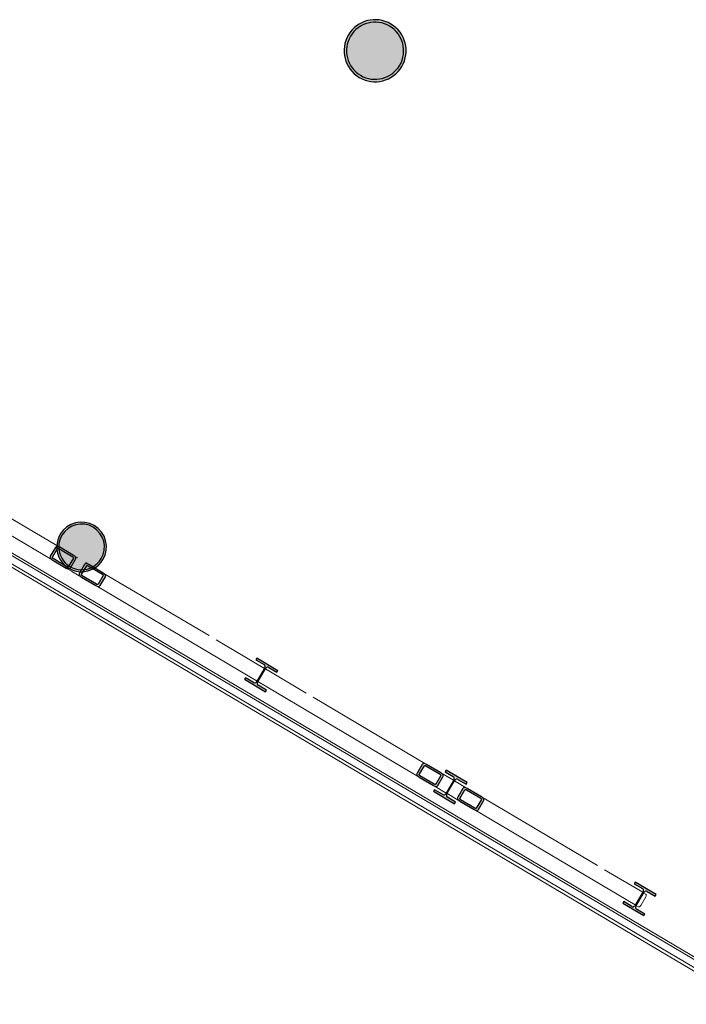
# Model space of a CAD drawing. Header units: metres. Extents: x 90929.1 to 91021.7, y 464820.1 to 464912.3.
# Tile 3 of 63: x 90940.1 to 90945.5, y 464824.6 to 464832.7. Entities that reach past the tile are written whole.
import ezdxf

# ---------------------------------------------------------------- set-up
doc = ezdxf.new("R2010")
doc.units = ezdxf.units.M
for name, color, linetype, lineweight in [('A-FLOR', 192, 'Continuous', 9), ('A-WALL', 113, 'Continuous', 9), ('S-BEAM', 12, 'Continuous', 9), ('S-COLS', 52, 'Continuous', 9)]:
    doc.layers.add(name, color=color, linetype=linetype, lineweight=lineweight)

# ---------------------------------------------------------------- blocks, each defined once
blk = doc.blocks.new('Basic Wall _ 21_kantplank - ___-10286590-Situatie Nieuw')
at = {"layer": 'A-WALL'}
for p, q in [((97530.2, 24752.3), (97530.2, 12018.8)), ((97555.2, 24765.9), (97555.2, 16651.5))]:
    blk.add_line(p, q, dxfattribs=at)
blk = doc.blocks.new('NLRS_28_SF_LIB_balk koker_generiek_ISR - K120x120x12_5-2048253-Situatie Nieuw')
at = {"layer": 'S-BEAM', "lineweight": 18}
h = blk.add_hatch(color=256, dxfattribs=at)
h.paths.add_polyline_path([(-33722.1, -93142.1), (-33715.9, -93131.2), (-33835.1, -93065.9), (-33839.2, -93072.8), (-33736.7, -93133.5)], flags=0)
h.paths.add_polyline_path([(-33685.9, -93141.7), (-33643.9, -93070.7), (-33661.7, -93060.2), (-33703.7, -93131.2)], flags=0)
h.paths.add_polyline_path([(-33838.5, -93051.5), (-33814.2, -93006), (-33839.2, -93012.1), (-33852.4, -93043.3), (-33839.2, -93051.1)], flags=0)
h.paths.add_polyline_path([(-33667.3, -93049.6), (-33665.7, -93036.1), (-33759.9, -92986.7), (-33765.8, -92991.4), (-33703.7, -93028.1)], flags=0)
for p, q in [((-35443.4, -91984.2), (-35449.6, -91980.5)), ((-35045.9, -92219.4), (-35431.7, -91991.1)), ((-35510.7, -92083.8), (-35504.5, -92087.4)), ((-35492.4, -92094.6), (-34078.5, -92931.2)), ((-34041.3, -92813.8), (-34987.9, -92253.7)), ((-33919, -93025.6), (-33839.2, -93072.8)), ((-33778.1, -92969.6), (-33805.2, -92953.5))]:
    blk.add_line(p, q, dxfattribs=at)
at = {"layer": 'S-BEAM', "lineweight": 25}
for p, q in [((-33814.2, -92970), (-33856.3, -93041)), ((-33838.5, -93051.5), (-33796.5, -92980.5)), ((-33784.4, -92980.3), (-33667.3, -93049.6)), ((-33661, -93038.9), (-33778.1, -92969.6)), ((-33839.2, -93072.8), (-33722.1, -93142.1)), ((-33715.7, -93131.4), (-33832.8, -93062.1)), ((-33661.7, -93060.2), (-33703.7, -93131.2)), ((-33685.9, -93141.7), (-33643.9, -93070.7))]:
    blk.add_line(p, q, dxfattribs=at)
at = {"layer": 'S-BEAM', "lineweight": 25, "flags": 128}
for points in [[(-33778.1, -92969.6), (-33783.5, -92966.8), (-33789, -92964.8), (-33794.5, -92963.5), (-33799.7, -92963.2), (-33804.5, -92963.6), (-33808.6, -92965), (-33811.9, -92967.1), (-33814.2, -92970)], [(-33796.5, -92980.5), (-33795.7, -92979.5), (-33794.6, -92978.8), (-33793.2, -92978.4), (-33791.7, -92978.2), (-33789.9, -92978.3), (-33788.1, -92978.7), (-33786.2, -92979.4), (-33784.4, -92980.3)], [(-33856.3, -93041), (-33857.6, -93044.4), (-33857.9, -93048.3), (-33857.1, -93052.6), (-33855.2, -93057), (-33852.4, -93061.4), (-33848.6, -93065.6), (-33844.2, -93069.5), (-33839.2, -93072.8)], [(-33832.8, -93062.1), (-33834.5, -93061), (-33836, -93059.7), (-33837.2, -93058.3), (-33838.2, -93056.8), (-33838.8, -93055.3), (-33839.1, -93053.9), (-33839, -93052.6), (-33838.5, -93051.5)], [(-33667.3, -93049.6), (-33665.7, -93050.7), (-33664.2, -93052), (-33663, -93053.4), (-33662, -93054.9), (-33661.4, -93056.4), (-33661.1, -93057.8), (-33661.2, -93059.1), (-33661.7, -93060.2)], [(-33643.9, -93070.7), (-33642.6, -93067.3), (-33642.3, -93063.4), (-33643.1, -93059.1), (-33645, -93054.7), (-33647.8, -93050.3), (-33651.5, -93046.1), (-33656, -93042.2), (-33661, -93038.9)], [(-33722.1, -93142.1), (-33716.7, -93144.9), (-33711.2, -93146.9), (-33705.7, -93148.2), (-33700.5, -93148.5), (-33695.7, -93148.1), (-33691.6, -93146.7), (-33688.3, -93144.6), (-33685.9, -93141.7)], [(-33703.7, -93131.2), (-33704.5, -93132.2), (-33705.6, -93132.9), (-33706.9, -93133.4), (-33708.5, -93133.5), (-33710.3, -93133.4), (-33712.1, -93133), (-33713.9, -93132.3), (-33715.7, -93131.4)]]:
    blk.add_lwpolyline(points, dxfattribs=at)
blk = doc.blocks.new('NLRS_28_SF_LIB_balk koker_generiek_ISR - K120x120x12_5-V43-Situatie Nieuw')
at = {"layer": 'S-BEAM', "lineweight": 18}
h = blk.add_hatch(color=256, dxfattribs=at)
h.paths.add_polyline_path([(-33965.3, -92998.2), (-33959, -92987.5), (-34074.4, -92924.4), (-34073.7, -92934.1), (-33980.3, -92989.3)], flags=0)
h.paths.add_polyline_path([(-33930, -92997.3), (-33923.7, -92986.6), (-33944.2, -92982.2), (-33943.5, -92989.3), (-33932.4, -92995.9)], flags=0)
h.paths.add_polyline_path([(-34077.5, -92910), (-34037.1, -92838.1), (-34052.7, -92828.9), (-34094.7, -92899.9), (-34078, -92909.8)], flags=0)
h.paths.add_polyline_path([(-34016.9, -92842.8), (-34019.1, -92830.8), (-34022.4, -92839.6), (-34017.4, -92842.5)], flags=0)
at = {"layer": 'S-BEAM', "lineweight": 25}
for p, q in [((-34052.7, -92828.9), (-34094.7, -92899.9)), ((-34077.5, -92910), (-34035.5, -92839)), ((-34023.8, -92838.7), (-33910.6, -92905.7)), ((-33904.2, -92894.9), (-34017.4, -92828)), ((-34078.5, -92931.2), (-33965.3, -92998.2)), ((-33959, -92987.5), (-34072.1, -92920.5)), ((-33905.2, -92916.2), (-33947.2, -92987.2)), ((-33930, -92997.3), (-33888, -92926.3))]:
    blk.add_line(p, q, dxfattribs=at)
at = {"layer": 'S-BEAM', "lineweight": 18}
for p, q in [((-33869.4, -92915.5), (-33904.2, -92894.9)), ((-33965.3, -92998.2), (-33888.6, -93043.6)), ((-32794.5, -93551.6), (-33661, -93038.9)), ((-33722.1, -93142.1), (-32401.5, -93923.6)), ((-32340.8, -93820), (-32736.5, -93585.9)), ((-32320.9, -93831.8), (-32333.4, -93824.4)), ((-32394.1, -93927.9), (-32382, -93935.1))]:
    blk.add_line(p, q, dxfattribs=at)
at = {"layer": 'S-BEAM', "lineweight": 25, "flags": 128}
for points in [[(-34017.4, -92828), (-34022.6, -92825.3), (-34028, -92823.4), (-34033.3, -92822.2), (-34038.4, -92821.9), (-34043, -92822.5), (-34047, -92823.9), (-34050.3, -92826), (-34052.7, -92828.9)], [(-34035.5, -92839), (-34034.7, -92838.1), (-34033.6, -92837.4), (-34032.3, -92836.9), (-34030.7, -92836.7), (-34029.1, -92836.8), (-34027.3, -92837.2), (-34025.5, -92837.8), (-34023.8, -92838.7)], [(-34094.7, -92899.9), (-34096, -92903.3), (-34096.4, -92907.2), (-34095.6, -92911.4), (-34093.9, -92915.8), (-34091.2, -92920.1), (-34087.6, -92924.2), (-34083.3, -92928), (-34078.5, -92931.2)], [(-34072.1, -92920.5), (-34073.7, -92919.4), (-34075.2, -92918.1), (-34076.4, -92916.8), (-34077.3, -92915.3), (-34077.8, -92913.9), (-34078.1, -92912.5), (-34078, -92911.2), (-34077.5, -92910)], [(-33910.6, -92905.7), (-33909, -92906.8), (-33907.5, -92908), (-33906.3, -92909.4), (-33905.4, -92910.9), (-33904.9, -92912.3), (-33904.6, -92913.7), (-33904.7, -92915), (-33905.2, -92916.2)], [(-33888, -92926.3), (-33886.7, -92922.9), (-33886.3, -92919), (-33887.1, -92914.8), (-33888.8, -92910.4), (-33891.5, -92906.1), (-33895.1, -92902), (-33899.4, -92898.2), (-33904.2, -92894.9)], [(-33965.3, -92998.2), (-33960.1, -93000.9), (-33954.7, -93002.8), (-33949.4, -93004), (-33944.3, -93004.3), (-33939.7, -93003.7), (-33935.7, -93002.3), (-33932.4, -93000.2), (-33930, -92997.3)], [(-33947.2, -92987.2), (-33948, -92988.1), (-33949.1, -92988.8), (-33950.4, -92989.3), (-33952, -92989.5), (-33953.7, -92989.4), (-33955.4, -92989), (-33957.2, -92988.3), (-33959, -92987.5)]]:
    blk.add_lwpolyline(points, dxfattribs=at)
blk = doc.blocks.new('NLRS_28_SF_LIB_balk koker_generiek_ISR - K120x120x12_5-V44-Situatie Nieuw')
at = {"layer": 'S-BEAM', "lineweight": 18}
h = blk.add_hatch(color=256, dxfattribs=at)
h.paths.add_polyline_path([(-30623.8, -94975.4), (-30617.7, -94964.5), (-30736.9, -94899.2), (-30740.9, -94906.1), (-30638.4, -94966.8)], flags=0)
h.paths.add_polyline_path([(-30587.7, -94975), (-30545.7, -94904), (-30563.4, -94893.5), (-30603.8, -94965.5)], flags=0)
h.paths.add_polyline_path([(-30740.3, -94884.7), (-30702.8, -94811), (-30717, -94805), (-30754.1, -94876.5), (-30740.9, -94884.3)], flags=0)
h.paths.add_polyline_path([(-30569.1, -94882.9), (-30567.4, -94869.3), (-30682.6, -94807.6), (-30686.2, -94813.6), (-30605.4, -94861.4)], flags=0)
for p, q in [((-32345.2, -93817.4), (-32351.4, -93813.8)), ((-31999.3, -94022.1), (-32333.4, -93824.4)), ((-32412.5, -93917.1), (-32406.3, -93920.7)), ((-32394.1, -93927.9), (-31073.9, -94709.1)), ((-31012.8, -94605.8), (-31941.3, -94056.4)), ((-30797, -94733.5), (-30803.3, -94729.8)), ((-30679.8, -94802.8), (-30784.3, -94741)), ((-30864.4, -94833.1), (-30858.2, -94836.8)), ((-30844, -94845.1), (-30740.9, -94906.1))]:
    blk.add_line(p, q, dxfattribs=at)
at = {"layer": 'S-BEAM', "lineweight": 25}
for p, q in [((-30562.7, -94872.1), (-30679.8, -94802.8)), ((-30716, -94803.2), (-30758, -94874.2)), ((-30740.3, -94884.7), (-30698.3, -94813.7)), ((-30686.2, -94813.6), (-30569.1, -94882.9)), ((-30740.9, -94906.1), (-30623.8, -94975.4)), ((-30617.5, -94964.6), (-30734.6, -94895.4)), ((-30563.4, -94893.5), (-30605.4, -94964.5)), ((-30587.7, -94975), (-30545.7, -94904))]:
    blk.add_line(p, q, dxfattribs=at)
at = {"layer": 'S-BEAM', "lineweight": 25, "flags": 128}
for points in [[(-30679.8, -94802.8), (-30685.2, -94800.1), (-30690.7, -94798), (-30696.2, -94796.8), (-30701.4, -94796.4), (-30706.2, -94796.9), (-30710.3, -94798.3), (-30713.6, -94800.4), (-30716, -94803.2)], [(-30758, -94874.2), (-30759.4, -94877.7), (-30759.6, -94881.6), (-30758.8, -94885.8), (-30757, -94890.3), (-30754.1, -94894.6), (-30750.4, -94898.9), (-30746, -94902.7), (-30740.9, -94906.1)], [(-30698.3, -94813.7), (-30697.5, -94812.8), (-30696.4, -94812.1), (-30695, -94811.6), (-30693.4, -94811.5), (-30691.7, -94811.6), (-30689.8, -94812), (-30688, -94812.7), (-30686.2, -94813.6)], [(-30569.1, -94882.9), (-30567.4, -94884), (-30565.9, -94885.3), (-30564.7, -94886.7), (-30563.8, -94888.2), (-30563.1, -94889.6), (-30562.9, -94891.1), (-30563, -94892.4), (-30563.4, -94893.5)], [(-30545.7, -94904), (-30544.3, -94900.6), (-30544, -94896.6), (-30544.9, -94892.4), (-30546.7, -94888), (-30549.6, -94883.6), (-30553.3, -94879.4), (-30557.7, -94875.5), (-30562.7, -94872.1)], [(-30734.6, -94895.4), (-30736.2, -94894.2), (-30737.7, -94892.9), (-30739, -94891.5), (-30739.9, -94890.1), (-30740.5, -94888.6), (-30740.8, -94887.2), (-30740.7, -94885.9), (-30740.3, -94884.7)], [(-30623.8, -94975.4), (-30618.5, -94978.2), (-30612.9, -94980.2), (-30607.5, -94981.4), (-30602.2, -94981.8), (-30597.5, -94981.3), (-30593.4, -94980), (-30590.1, -94977.9), (-30587.7, -94975)], [(-30605.4, -94964.5), (-30606.2, -94965.5), (-30607.3, -94966.2), (-30608.7, -94966.6), (-30610.3, -94966.8), (-30612, -94966.7), (-30613.8, -94966.2), (-30615.7, -94965.6), (-30617.5, -94964.6)]]:
    blk.add_lwpolyline(points, dxfattribs=at)
blk = doc.blocks.new('NLRS_28_SF_LIB_balk koker_generiek_ISR - K120x120x12_5-2048310-Situatie Nieuw')
at = {"layer": 'S-BEAM', "lineweight": 18}
h = blk.add_hatch(color=256, dxfattribs=at)
h.paths.add_polyline_path([(-30956.8, -94778.4), (-30950.4, -94767.6), (-31069.9, -94702.4), (-31069.2, -94711.9), (-30966.4, -94772.7)], flags=0)
h.paths.add_polyline_path([(-30920.6, -94778), (-30882.5, -94704.7), (-30898.9, -94700.8), (-30933.8, -94770.2), (-30921.3, -94777.6)], flags=0)
h.paths.add_polyline_path([(-31073.2, -94687.7), (-31032.8, -94615.8), (-31049, -94606.2), (-31091, -94677.2), (-31073.7, -94687.4)], flags=0)
h.paths.add_polyline_path([(-30902.1, -94685.9), (-30895.7, -94675.1), (-31015.6, -94610.5), (-31018.9, -94616.7), (-30915.7, -94677.8)], flags=0)
at = {"layer": 'S-BEAM', "lineweight": 25}
for p, q in [((-31049, -94606.2), (-31091, -94677.2)), ((-31073.2, -94687.7), (-31031.2, -94616.7)), ((-31019.2, -94616.6), (-30902.1, -94685.9)), ((-30895.7, -94675.1), (-31012.8, -94605.8)), ((-31073.9, -94709.1), (-30956.8, -94778.4)), ((-30950.4, -94767.6), (-31067.5, -94698.3)), ((-30896.4, -94696.5), (-30938.4, -94767.5)), ((-30920.6, -94778), (-30878.6, -94707))]:
    blk.add_line(p, q, dxfattribs=at)
at = {"layer": 'S-BEAM', "lineweight": 18}
for p, q in [((-30792.6, -94736.1), (-30895.7, -94675.1)), ((-30956.8, -94778.4), (-30852.3, -94840.2)), ((-30772.3, -94748.1), (-30778.5, -94744.5)), ((-30839.6, -94847.7), (-30833.4, -94851.4)), ((-29613.6, -95433.7), (-30562.7, -94872.1)), ((-30623.8, -94975.4), (-29303.2, -95756.8)), ((-29242.5, -95653.3), (-29555.6, -95468.1)), ((-29217.1, -95668.3), (-29235.2, -95657.7)), ((-29295.9, -95761.2), (-29278.2, -95771.6)), ((-29216.9, -95690.3), (-29258.9, -95761.3))]:
    blk.add_line(p, q, dxfattribs=at)
at = {"layer": 'S-BEAM', "lineweight": 25, "flags": 128}
for points in [[(-31012.8, -94605.8), (-31018.2, -94603.1), (-31023.7, -94601), (-31029.2, -94599.8), (-31034.4, -94599.4), (-31039.2, -94599.9), (-31043.3, -94601.2), (-31046.6, -94603.4), (-31049, -94606.2)], [(-31031.2, -94616.7), (-31030.4, -94615.8), (-31029.3, -94615.1), (-31028, -94614.6), (-31026.4, -94614.4), (-31024.6, -94614.6), (-31022.8, -94615), (-31021, -94615.7), (-31019.2, -94616.6)], [(-31091, -94677.2), (-31092.3, -94680.7), (-31092.6, -94684.6), (-31091.8, -94688.8), (-31089.9, -94693.2), (-31087.1, -94697.6), (-31083.4, -94701.8), (-31078.9, -94705.7), (-31073.9, -94709.1)], [(-31067.5, -94698.3), (-31069.2, -94697.2), (-31070.7, -94695.9), (-31071.9, -94694.5), (-31072.9, -94693.1), (-31073.5, -94691.6), (-31073.8, -94690.2), (-31073.7, -94688.9), (-31073.2, -94687.7)], [(-30902.1, -94685.9), (-30900.4, -94687), (-30898.9, -94688.3), (-30897.7, -94689.7), (-30896.7, -94691.2), (-30896.1, -94692.6), (-30895.8, -94694), (-30895.9, -94695.3), (-30896.4, -94696.5)], [(-30878.6, -94707), (-30877.3, -94703.5), (-30877, -94699.6), (-30877.8, -94695.4), (-30879.7, -94691), (-30882.5, -94686.6), (-30886.2, -94682.4), (-30890.7, -94678.5), (-30895.7, -94675.1)], [(-30956.8, -94778.4), (-30951.4, -94781.1), (-30945.9, -94783.2), (-30940.4, -94784.4), (-30935.2, -94784.8), (-30930.4, -94784.3), (-30926.3, -94783), (-30923, -94780.8), (-30920.6, -94778)], [(-30938.4, -94767.5), (-30939.2, -94768.4), (-30940.3, -94769.2), (-30941.7, -94769.6), (-30943.2, -94769.8), (-30945, -94769.6), (-30946.8, -94769.2), (-30948.7, -94768.5), (-30950.4, -94767.6)]]:
    blk.add_lwpolyline(points, dxfattribs=at)
at = {"layer": 'S-BEAM', "lineweight": 18}
for centre, start_param, end_param in [((-29226.7, -95684.5), 4.712389, 6.283185), ((-29268.7, -95755.5), 3.141593, 4.712389)]:
    blk.add_ellipse(centre, major_axis=(9.5, 16.1), ratio=0.606343, start_param=start_param, end_param=end_param, dxfattribs=at)

msp = doc.modelspace()

# ---------------------------------------------------------------- hatches: boundary and pattern name
at = {"layer": 'S-COLS', "lineweight": 5}
h = msp.add_hatch(color=256, dxfattribs=at)
h.paths.add_polyline_path([(90942.9966, 464832.1555), (90943.0733, 464832.1766), (90943.1025, 464832.1907), (90943.1426, 464832.2199), (90943.1767, 464832.2569), (90943.2059, 464832.3092), (90943.2236, 464832.378), (90943.2253, 464832.4211), (90943.2218, 464832.4585), (90943.2059, 464832.5092), (90943.1799, 464832.5555), (90943.1253, 464832.6098), (90943.0919, 464832.6316), (90943.0358, 464832.6531), (90942.978, 464832.6609), (90942.9404, 464832.6595), (90942.8723, 464832.6401), (90942.843, 464832.6261), (90942.7886, 464832.5813), (90942.7689, 464832.5599), (90942.7396, 464832.5076), (90942.722, 464832.4388), (90942.7209, 464832.3884), (90942.7238, 464832.3582), (90942.7396, 464832.3076), (90942.7657, 464832.2613), (90942.8214, 464832.2061), (90942.8536, 464832.1851), (90942.9116, 464832.1632), (90942.9528, 464832.156), (90942.9897, 464832.1556)], flags=0)
h.paths.add_polyline_path([(90942.9528, 464832.1752), (90942.8917, 464832.1899), (90942.8345, 464832.2214), (90942.8118, 464832.2386), (90942.778, 464832.2786), (90942.7541, 464832.3252), (90942.7407, 464832.3884), (90942.7419, 464832.4395), (90942.7499, 464832.4797), (90942.7714, 464832.5275), (90942.8048, 464832.571), (90942.8559, 464832.6098), (90942.8896, 464832.6271), (90942.9404, 464832.6401), (90943.002, 464832.6397), (90943.0538, 464832.6269), (90943.1121, 464832.5946), (90943.1338, 464832.5782), (90943.1675, 464832.5381), (90943.1915, 464832.4915), (90943.2049, 464832.4284), (90943.2037, 464832.3773), (90943.1956, 464832.337), (90943.1742, 464832.2892), (90943.1407, 464832.2458), (90943.0896, 464832.207), (90943.0358, 464832.1845), (90943.0052, 464832.1766)], flags=0)
msp.add_hatch(color=256, dxfattribs=at).paths.add_polyline_path([(90942.9528, 464832.1752), (90943.0052, 464832.1766), (90943.0559, 464832.1896), (90943.1025, 464832.2136), (90943.1426, 464832.2474), (90943.1742, 464832.2892), (90943.1956, 464832.337), (90943.2059, 464832.3884), (90943.2, 464832.4585), (90943.1915, 464832.4915), (90943.1675, 464832.5381), (90943.1338, 464832.5782), (90943.0919, 464832.6098), (90943.0358, 464832.6329), (90942.9928, 464832.6415), (90942.9404, 464832.6401), (90942.8896, 464832.6271), (90942.8329, 464832.5946), (90942.803, 464832.5694), (90942.7714, 464832.5275), (90942.7499, 464832.4797), (90942.7396, 464832.4284), (90942.7456, 464832.3582), (90942.7541, 464832.3252), (90942.778, 464832.2786), (90942.8118, 464832.2386), (90942.8536, 464832.207), (90942.9014, 464832.1855), (90942.9458, 464832.1766)], flags=0)
h = msp.add_hatch(color=256, dxfattribs=at)
h.paths.add_polyline_path([(90940.5829, 464828.1428), (90940.6523, 464828.1619), (90940.6576, 464828.1702), (90940.6408, 464828.1741), (90940.6108, 464828.1644), (90940.5931, 464828.1606), (90940.5826, 464828.1429)], flags=0)
h.paths.add_polyline_path([(90940.5593, 464828.144), (90940.5625, 464828.1598), (90940.5192, 464828.1664), (90940.4631, 464828.1889), (90940.4601, 464828.1939), (90940.4378, 464828.2137), (90940.415, 464828.2409), (90940.3932, 464828.2843), (90940.3832, 464828.3343), (90940.3849, 464828.3732), (90940.3939, 464828.4095), (90940.4076, 464828.4409), (90940.4351, 464828.4767), (90940.4882, 464828.513), (90940.5114, 464828.5237), (90940.5557, 464828.5323), (90940.6238, 464828.523), (90940.6504, 464828.5132), (90940.6926, 464828.4844), (90940.7275, 464828.4421), (90940.7461, 464828.4011), (90940.7526, 464828.381), (90940.7516, 464828.3122), (90940.7398, 464828.2728), (90940.7236, 464828.2421), (90940.6861, 464828.2015), (90940.6626, 464828.1817), (90940.6769, 464828.1737), (90940.7248, 464828.2175), (90940.7526, 464828.2624), (90940.7641, 464828.2915), (90940.7713, 464828.3404), (90940.7683, 464828.3841), (90940.7416, 464828.4495), (90940.715, 464828.4846), (90940.6828, 464828.5124), (90940.6292, 464828.538), (90940.5931, 464828.5463), (90940.5367, 464828.5448), (90940.487, 464828.53), (90940.462, 464828.5184), (90940.4151, 464828.4767), (90940.3849, 464828.4287), (90940.3742, 464828.4042), (90940.3673, 464828.3347), (90940.3718, 464828.332), (90940.3684, 464828.3193), (90940.3766, 464828.284), (90940.397, 464828.2398), (90940.4267, 464828.2023), (90940.4645, 464828.1728), (90940.5103, 464828.1525), (90940.5473, 464828.1447)], flags=0)
h = msp.add_hatch(color=256, dxfattribs=at)
h.paths.add_polyline_path([(90940.5684, 464828.1595), (90940.5708, 464828.1635), (90940.6408, 464828.1741), (90940.645, 464828.1824), (90940.6559, 464828.1857), (90940.6667, 464828.1861), (90940.6769, 464828.1941), (90940.715, 464828.2309), (90940.7381, 464828.269), (90940.7521, 464828.3153), (90940.7557, 464828.336), (90940.7453, 464828.4036), (90940.7387, 464828.424), (90940.7036, 464828.4736), (90940.6828, 464828.494), (90940.6238, 464828.523), (90940.5931, 464828.5304), (90940.5367, 464828.5286), (90940.5114, 464828.5237), (90940.4704, 464828.5048), (90940.4225, 464828.4602), (90940.4028, 464828.4298), (90940.3895, 464828.3995), (90940.3835, 464828.3309), (90940.3899, 464828.2946), (90940.4071, 464828.2537), (90940.4397, 464828.2118), (90940.4652, 464828.1925), (90940.551, 464828.1604), (90940.5655, 464828.1596)], flags=0)
h.paths.add_polyline_path([(90940.3904, 464828.3282), (90940.3863, 464828.337), (90940.3932, 464828.3373), (90940.3907, 464828.3291)], flags=0)
h = msp.add_hatch(color=256, dxfattribs=at)
h.paths.add_polyline_path([(90942.075, 464827.1601), (90942.0816, 464827.1736), (90941.9089, 464827.2721), (90941.9029, 464827.2619), (90942.0564, 464827.1711)], flags=0)
h.paths.add_polyline_path([(90942.0096, 464827.2371), (90942.076, 464827.3535), (90942.068, 464827.3535), (90942.0048, 464827.24), (90942.0088, 464827.2376)], flags=0)
h.paths.add_polyline_path([(90942.0077, 464827.2235), (90942.0096, 464827.2371), (90941.9952, 464827.2309), (90942.0052, 464827.2249)], flags=0)
h.paths.add_polyline_path([(90942.1692, 464827.3193), (90942.1768, 464827.3322), (90942.0047, 464827.434), (90942.0009, 464827.4189), (90942.1642, 464827.3223)], flags=0)
h.paths.add_polyline_path([(90942.0779, 464827.3524), (90942.0845, 464827.3633), (90942.0746, 464827.3627), (90942.0775, 464827.3535)], flags=0)
h = msp.add_hatch(color=256, dxfattribs=at)
h.paths.add_polyline_path([(90943.6241, 464826.2434), (90943.6318, 464826.2564), (90943.4596, 464826.3582), (90943.4559, 464826.343), (90943.5878, 464826.2649)], flags=0)
h.paths.add_polyline_path([(90943.5587, 464826.3205), (90943.627, 464826.4358), (90943.6165, 464826.4358), (90943.551, 464826.3251)], flags=0)
h.paths.add_polyline_path([(90943.5568, 464826.3068), (90943.5587, 464826.3205), (90943.5443, 464826.3142), (90943.5525, 464826.3094)], flags=0)
h.paths.add_polyline_path([(90943.7183, 464826.4027), (90943.7221, 464826.4179), (90943.5538, 464826.5174), (90943.5462, 464826.5045), (90943.7166, 464826.4037)], flags=0)
h.paths.add_polyline_path([(90943.627, 464826.4358), (90943.6337, 464826.4466), (90943.6237, 464826.4461), (90943.6255, 464826.4404)], flags=0)
h = msp.add_hatch(color=256, dxfattribs=at)
h.paths.add_polyline_path([(90945.1732, 464825.3268), (90945.1809, 464825.3397), (90945.007, 464825.4386), (90945.0011, 464825.4287), (90945.1291, 464825.3529)], flags=0)
h.paths.add_polyline_path([(90945.1079, 464825.4038), (90945.1761, 464825.5192), (90945.1656, 464825.5192), (90945.1019, 464825.4073), (90945.1061, 464825.4049)], flags=0)
h.paths.add_polyline_path([(90945.1059, 464825.3902), (90945.1079, 464825.4038), (90945.0934, 464825.3976), (90945.1016, 464825.3928)], flags=0)
h.paths.add_polyline_path([(90945.2675, 464825.486), (90945.2725, 464825.5005), (90945.103, 464825.6008), (90945.0963, 464825.5873), (90945.2514, 464825.4955)], flags=0)
h.paths.add_polyline_path([(90945.1761, 464825.5192), (90945.1828, 464825.53), (90945.1728, 464825.5295), (90945.1746, 464825.5237)], flags=0)

# ---------------------------------------------------------------- linework, layer by layer
at = {"layer": 'A-FLOR'}
for p, q in [((90934.6213, 464831.477), (90940.8679, 464827.7808)), ((90940.8679, 464827.7808), (90945.998, 464824.7453))]:
    msp.add_line(p, q, dxfattribs=at)
at = {"layer": 'A-WALL'}
msp.add_line((90935.1136, 464831.1628), (90945.998, 464824.7224), dxfattribs=at)
at = {"layer": 'S-COLS', "lineweight": 25}
for p, q in [((90942.0047, 464827.434), (90941.9971, 464827.4211)), ((90942.1768, 464827.3322), (90942.0047, 464827.434)), ((90941.9971, 464827.4211), (90942.0638, 464827.3817)), ((90942.0701, 464827.357), (90942.0019, 464827.2417)), ((90942.0096, 464827.2371), (90942.0779, 464827.3524)), ((90942.1025, 464827.3588), (90942.1692, 464827.3193)), ((90941.9105, 464827.2748), (90941.9029, 464827.2619)), ((90941.9772, 464827.2354), (90941.9105, 464827.2748)), ((90942.1692, 464827.3193), (90942.1768, 464827.3322)), ((90941.9029, 464827.2619), (90942.075, 464827.1601)), ((90942.0826, 464827.173), (90942.0159, 464827.2125)), ((90942.075, 464827.1601), (90942.0826, 464827.173)), ((90943.5538, 464826.5174), (90943.5462, 464826.5045)), ((90943.5462, 464826.5045), (90943.6129, 464826.465)), ((90943.726, 464826.4156), (90943.5538, 464826.5174)), ((90943.6192, 464826.4404), (90943.551, 464826.3251)), ((90943.5587, 464826.3205), (90943.627, 464826.4358)), ((90943.6516, 464826.4421), (90943.7183, 464826.4027)), ((90943.7183, 464826.4027), (90943.726, 464826.4156)), ((90943.4596, 464826.3582), (90943.452, 464826.3453)), ((90943.452, 464826.3453), (90943.6241, 464826.2434)), ((90943.5263, 464826.3187), (90943.4596, 464826.3582)), ((90943.6318, 464826.2564), (90943.5651, 464826.2958)), ((90943.6241, 464826.2434), (90943.6318, 464826.2564)), ((90945.103, 464825.6008), (90945.0953, 464825.5879)), ((90945.0953, 464825.5879), (90945.162, 464825.5484)), ((90945.2751, 464825.4989), (90945.103, 464825.6008)), ((90945.1684, 464825.5237), (90945.1001, 464825.4084)), ((90945.1079, 464825.4038), (90945.1761, 464825.5192)), ((90945.2008, 464825.5255), (90945.2675, 464825.486)), ((90945.2675, 464825.486), (90945.2751, 464825.4989)), ((90945.0088, 464825.4416), (90945.0011, 464825.4287)), ((90945.0011, 464825.4287), (90945.1732, 464825.3268)), ((90945.0755, 464825.4021), (90945.0088, 464825.4416)), ((90945.1809, 464825.3397), (90945.1142, 464825.3792)), ((90945.1732, 464825.3268), (90945.1809, 464825.3397))]:
    msp.add_line(p, q, dxfattribs=at)
for centre, radius, start, end in [((90942.9728, 464832.4084), 0.254, 59.3867, 239.3867), ((90942.9728, 464832.4084), 0.234, 59.3867, 239.3867), ((90942.9728, 464832.4084), 0.234, 59.3867, 239.3867), ((90942.9728, 464832.4084), 0.254, 239.3867, 59.3867), ((90942.9728, 464832.4084), 0.234, 239.3867, 59.3867), ((90942.9728, 464832.4084), 0.234, 239.3867, 59.3867), ((90940.5688, 464828.3455), 0.2032, 329.3867, 149.3867), ((90940.5688, 464828.3455), 0.1872, 329.3867, 149.3867), ((90940.5688, 464828.3455), 0.1872, 329.3867, 149.3867), ((90940.5688, 464828.3455), 0.2032, 149.3867, 329.3867), ((90940.5688, 464828.3455), 0.1872, 149.3867, 329.3867), ((90940.5688, 464828.3455), 0.1872, 149.3867, 329.3867), ((90942.0546, 464827.3662), 0.018, 329.3867, 59.3867), ((90942.0933, 464827.3433), 0.018, 59.3867, 149.3867), ((90941.9864, 464827.2509), 0.018, 239.3867, 329.3867), ((90942.0251, 464827.2279), 0.018, 149.3867, 239.3867), ((90943.6037, 464826.4495), 0.018, 329.3867, 59.3867), ((90943.6425, 464826.4266), 0.018, 59.3867, 149.3867), ((90943.5355, 464826.3342), 0.018, 239.3867, 329.3867), ((90943.5742, 464826.3113), 0.018, 149.3867, 239.3867), ((90945.1529, 464825.5329), 0.018, 329.3867, 59.3867), ((90945.1916, 464825.51), 0.018, 59.3867, 149.3867), ((90945.0846, 464825.4176), 0.018, 239.3867, 329.3867), ((90945.1234, 464825.3947), 0.018, 149.3867, 239.3867)]:
    msp.add_arc(centre, radius, start, end, dxfattribs=at)

# ---------------------------------------------------------------- block references
at = {"lineweight": 18, "xscale": 0.001, "yscale": 0.001, "zscale": 0.001}
for name in ['NLRS_28_SF_LIB_balk koker_generiek_ISR - K120x120x12_5-2048253-Situatie Nieuw', 'NLRS_28_SF_LIB_balk koker_generiek_ISR - K120x120x12_5-V43-Situatie Nieuw', 'NLRS_28_SF_LIB_balk koker_generiek_ISR - K120x120x12_5-V44-Situatie Nieuw', 'NLRS_28_SF_LIB_balk koker_generiek_ISR - K120x120x12_5-2048310-Situatie Nieuw']:
    msp.add_blockref(name, (90974.4073, 464921.171), dxfattribs=at)
at = {"layer": 'A-WALL', "xscale": 0.001, "yscale": 0.001, "zscale": 0.001, "rotation": 239.3867000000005}
msp.add_blockref('Basic Wall _ 21_kantplank - ___-10286590-Situatie Nieuw', (90974.4073, 464921.171), dxfattribs=at)

doc.saveas('drawing.dxf')
